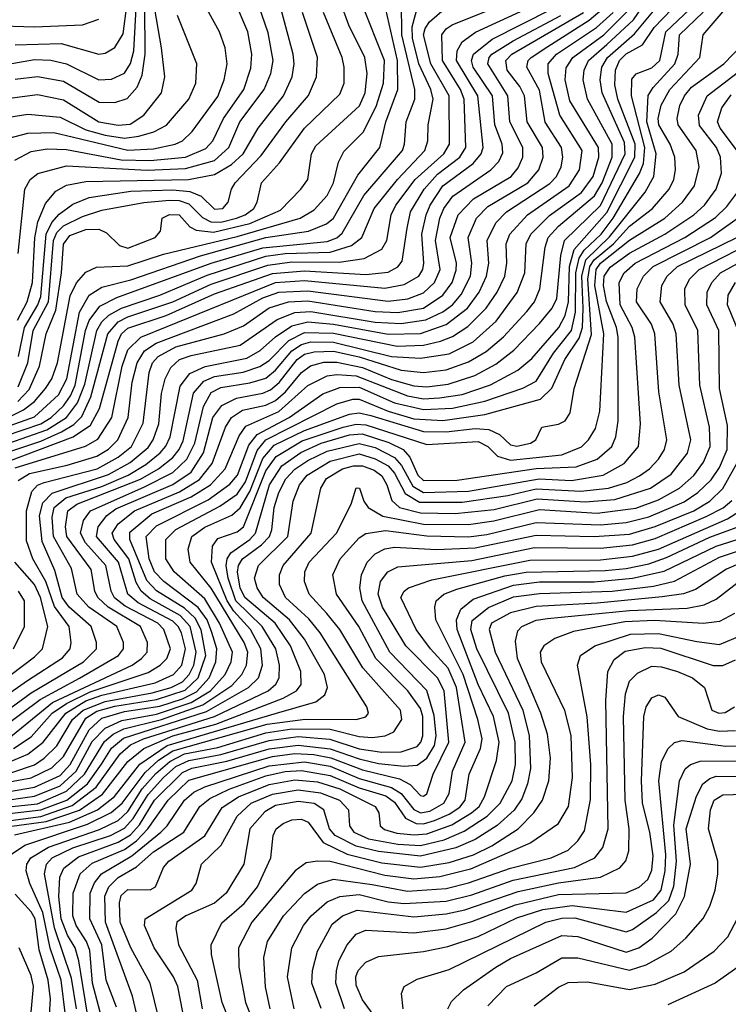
# Model space of a CAD drawing. Extents: x 997026 to 1115308, y 536381 to 619039.
# Tile 136 of 256: x 1013309 to 1015512, y 574340 to 577402. Entities that reach past the tile are written whole.
import ezdxf

# ---------------------------------------------------------------- set-up
doc = ezdxf.new("R2010")
doc.units = 0

msp = doc.modelspace()

# ---------------------------------------------------------------- linework, layer by layer
at = {"layer": '0CON20XD'}
for points in [[(1013750.6, 577315), (1013729.7, 577435), (1013763.8, 577546.2), (1013756, 577715), (1013777.5, 577837.5), (1013766.8, 577905), (1013696.7, 578106.7), (1013625, 578226.7), (1013571.7, 578355), (1013564.2, 578405), (1013570.8, 578555), (1013560.7, 578585), (1013525.7, 578645), (1013514.8, 578715), (1013502.6, 578735), (1013467.7, 578757.7), (1013428.4, 578768.4), (1013365, 578774.9), (1013282.6, 578782.6), (1013255.8, 578795.8), (1013236.3, 578815), (1013215.4, 578855.4), (1013178.9, 578995), (1013155, 579031.2)], [(1013185, 576121.1), (1013321.3, 576188.7), (1013355.2, 576214.8), (1013390, 576255), (1013409.7, 576285), (1013426.6, 576335), (1013466.7, 576543.3), (1013486, 576584), (1013515, 576617.2), (1013547.6, 576632.4), (1013645, 576636.6), (1013756.7, 576673.3), (1013985, 576727.5), (1014181.2, 576785), (1014225, 576810.8), (1014265, 576855.9), (1014285.2, 576895), (1014300.5, 576959.5), (1014317.2, 576992.8), (1014377.1, 577052.9), (1014417.3, 577132.7), (1014440, 577205), (1014443.9, 577275), (1014304.5, 577625)], [(1013303.9, 576215), (1013338.5, 576251.5), (1013370.4, 576325), (1013391.8, 576425), (1013421.3, 576498.7), (1013439.2, 576615), (1013445, 576704.4), (1013465, 576730.7), (1013515, 576750.1), (1013555, 576750.6), (1013579.4, 576739.4), (1013619.5, 576699.5), (1013645, 576691.5), (1013730, 576725), (1013746.9, 576745), (1013751.9, 576785), (1013775, 576796.7), (1013805.3, 576795), (1013837.9, 576757.9), (1013857.5, 576747.5), (1013911.6, 576741.6), (1014025, 576768.3), (1014119.9, 576810.1), (1014183.9, 576875), (1014204.7, 576905), (1014217, 576985), (1014229.7, 577010.3), (1014365.8, 577134.2), (1014383.8, 577175), (1014389.9, 577235), (1014382.2, 577285), (1014332.9, 577385), (1014245.7, 577625)], [(1013302.8, 576467.2), (1013332.8, 576525), (1013348.9, 576585), (1013356.2, 576723.8), (1013366, 576774), (1013389.3, 576830.7), (1013421.6, 576868.4), (1013455, 576887.2), (1013515, 576899.4), (1013834.6, 576905.4), (1013915, 576921), (1013968.2, 576951.8), (1014003.9, 576985), (1014050.4, 577065), (1014129.1, 577165), (1014156.2, 577225), (1014162.4, 577265), (1014159.8, 577295), (1014094.8, 577535.2)], [(1013275, 575092.5), (1013335, 575117.3), (1013382.6, 575155), (1013453.1, 575245), (1013515, 575283.4), (1013565, 575300.9), (1013730, 575340), (1013787, 575365), (1013813.5, 575395), (1013825.1, 575445), (1013812, 575495), (1013802.4, 575515), (1013785, 575531.5), (1013677.9, 575587.9), (1013645.9, 575615), (1013616.6, 575715), (1013548, 575795), (1013552.8, 575825), (1013579.8, 575860.2), (1013608.7, 575881.3), (1013785, 575956.3), (1013842.1, 575995), (1013880.9, 576055), (1013909.9, 576165), (1013937.4, 576202.6), (1013983.2, 576225), (1014065, 576240.6), (1014089.3, 576250.7), (1014116.5, 576273.5), (1014172.3, 576345), (1014195, 576361.8), (1014225, 576369.5), (1014285, 576371.2), (1014365, 576353.6), (1014495, 576312.5), (1014565, 576304.4), (1014635, 576313.2), (1014705, 576337.8), (1014760, 576370), (1014813.7, 576416.3), (1014886.3, 576495), (1014909.8, 576525), (1014926.9, 576565), (1014942.9, 576695), (1014952.9, 576725), (1014985, 576760.3), (1015096, 576854), (1015120.7, 576895), (1015151.1, 576975), (1015151, 577015), (1015074.9, 577155), (1015061.6, 577215), (1015064.8, 577245), (1015078.2, 577275), (1015135.3, 577325), (1015217.8, 577402.1), (1015267, 577475)], [(1013175, 575013.4), (1013345, 575044), (1013409.5, 575075), (1013445, 575110.5), (1013515, 575229.4), (1013548.9, 575251.1), (1013605, 575266.7), (1013735, 575287.6), (1013823.4, 575316.6), (1013864.4, 575355), (1013888.1, 575425), (1013874, 575504), (1013855, 575541.2), (1013821.9, 575571.9), (1013735, 575625.8), (1013705, 575658), (1013651.4, 575785), (1013651.9, 575808.1), (1013720.4, 575865), (1013842.2, 575917.8), (1013902.9, 575955), (1013948, 576005), (1013992, 576108), (1014012, 576138), (1014115, 576183.3), (1014205, 576264.6), (1014264.8, 576294.8), (1014295, 576299), (1014355.5, 576294.5), (1014515, 576232.4), (1014565, 576223.1), (1014615, 576225.6), (1014685, 576236.9), (1014773, 576267), (1014857.8, 576312.2), (1014902.1, 576347.9), (1014985.1, 576445), (1015005, 576482.1), (1015015.3, 576525), (1015018.6, 576635), (1015032.8, 576687.2), (1015135, 576802.4), (1015221.6, 576975), (1015223.2, 577015), (1015169.5, 577155), (1015159.4, 577199.4), (1015161.3, 577245), (1015174, 577275), (1015195, 577295.7), (1015245.5, 577324.5), (1015281.8, 577378.2), (1015364.4, 577465.6)], [(1013265, 576108), (1013375, 576144.8), (1013406.9, 576165), (1013445, 576200.7), (1013467.6, 576232.4), (1013481.4, 576265), (1013513.8, 576435), (1013525, 576466.9), (1013558.4, 576511.6), (1013611.7, 576538.3), (1013904.6, 576645.4), (1014065, 576692.4), (1014265, 576712.5), (1014295, 576723.9), (1014311.6, 576738.4), (1014379.3, 576855), (1014499.2, 576995), (1014505.9, 577015), (1014510.7, 577085), (1014538.1, 577155), (1014537.7, 577185), (1014497.5, 577355), (1014496.6, 577456.6)], [(1013272.3, 576027.7), (1013475.6, 576104.4), (1013529.2, 576140.8), (1013556.9, 576193.1), (1013615, 576402.6), (1013626.2, 576425), (1013645, 576442.3), (1013765, 576482.1), (1013915, 576549.8), (1014095, 576613), (1014195, 576621), (1014385, 576609.5), (1014455, 576617.3), (1014485, 576633.1), (1014498.5, 576651.5), (1014513.7, 576753.7), (1014524.6, 576805), (1014567.1, 576875), (1014608.4, 576921.6), (1014677.6, 576975), (1014696.7, 577005), (1014691.6, 577155), (1014680.3, 577185), (1014624.1, 577275), (1014621.7, 577355), (1014635, 577373.7), (1014653.8, 577386.2), (1014801.3, 577445)], [(1013275, 577033.5), (1013335, 577049.3), (1013415, 577051.5), (1013476.6, 577036.6), (1013645, 576996), (1013725, 577000.2), (1013792.7, 577015), (1013815, 577025.7), (1013845.6, 577054.4), (1013925, 577162.9), (1013945.2, 577215), (1013954.4, 577265), (1013948, 577315), (1013930.7, 577365), (1013881.1, 577455)], [(1013275, 576057.6), (1013375, 576090.8), (1013439.2, 576120.8), (1013477.1, 576142.9), (1013502.1, 576167.9), (1013530.6, 576229.4), (1013583.5, 576425), (1013615, 576462.9), (1013645, 576478.5), (1013785.1, 576524.9), (1013905, 576579.8), (1014080.9, 576639.1), (1014155, 576648.8), (1014302.3, 576647.7), (1014380.8, 576659.2), (1014435, 576688.9), (1014451, 576715), (1014464, 576795), (1014479.1, 576825), (1014538.9, 576905), (1014628.1, 576985), (1014646, 577015), (1014644.2, 577165), (1014587.3, 577265), (1014564.9, 577355), (1014569.5, 577375), (1014583.9, 577396.1), (1014651.5, 577455)], [(1013275, 576085.2), (1013393.6, 576126.4), (1013454.9, 576165), (1013489.4, 576210.6), (1013511.4, 576268.6), (1013549, 576435), (1013565, 576462.6), (1013586.8, 576483.2), (1013625.4, 576504.6), (1013745, 576545.3), (1013892.1, 576607.9), (1014075, 576666.4), (1014135.1, 576675.1), (1014275, 576679.3), (1014340.6, 576699.4), (1014373.1, 576725), (1014411.9, 576815), (1014484.3, 576905.7), (1014568.6, 576995), (1014578.1, 577025), (1014579.5, 577075), (1014594.6, 577155), (1014587.8, 577185), (1014549.8, 577265), (1014530.2, 577345), (1014530, 577380), (1014547.2, 577445)], [(1013285, 577265.9), (1013355, 577278), (1013406.1, 577276.1), (1013455.1, 577265.1), (1013555, 577215.2), (1013595, 577217.8), (1013635, 577235.7), (1013654.2, 577265.8), (1013663.9, 577305), (1013672.7, 577457.3)], [(1013285, 575061), (1013355, 575084.3), (1013385.8, 575105), (1013425, 575144), (1013473.4, 575225), (1013506.4, 575255), (1013575, 575281.9), (1013721.5, 575308.5), (1013780.2, 575325), (1013815, 575342.4), (1013836.7, 575365), (1013850.3, 575395), (1013858.3, 575435), (1013839.5, 575515), (1013808.6, 575548.6), (1013715, 575600.4), (1013686.5, 575625), (1013671.6, 575651.6), (1013648.4, 575725), (1013602.5, 575785), (1013596.7, 575805), (1013615.7, 575834.3), (1013666.2, 575875), (1013806.2, 575933.8), (1013868.1, 575971.9), (1013907.8, 576022.2), (1013949.3, 576135), (1013967.7, 576165), (1014002.4, 576187.6), (1014075, 576202.9), (1014105, 576218), (1014135.5, 576244.5), (1014185, 576304.6), (1014213.9, 576326.1), (1014255, 576337.1), (1014295, 576337.2), (1014375, 576320.8), (1014465, 576283.1), (1014535, 576263.9), (1014575, 576260.5), (1014641.4, 576268.6), (1014724.9, 576295.1), (1014789.2, 576330.8), (1014845.9, 576374.1), (1014925, 576457.6), (1014964.8, 576505), (1014979.3, 576535), (1014991.4, 576668.6), (1015003.2, 576715), (1015115, 576824.6), (1015192.2, 576985), (1015190, 577020), (1015120, 577175), (1015114.4, 577215), (1015119.8, 577255), (1015136.9, 577285), (1015221.2, 577358.8), (1015293.4, 577445)], [(1013294.6, 576965.4), (1013345, 576992.8), (1013395, 577000.9), (1013455, 576998.8), (1013625, 576966.6), (1013715, 576964.3), (1013825.1, 576974.9), (1013888.2, 577001.8), (1013909.3, 577025), (1013942.6, 577095), (1014006.5, 577185), (1014028.3, 577251.7), (1014030.6, 577295), (1014018.6, 577365), (1013975.7, 577465)], [(1013295, 577217.4), (1013365, 577225.1), (1013445, 577210.6), (1013556, 577146), (1013605.2, 577144.8), (1013643.1, 577156.9), (1013675, 577192.9), (1013690.1, 577229.9), (1013699.5, 577295), (1013698, 577445)], [(1013295, 577324), (1013438, 577328), (1013555, 577295.3), (1013575, 577298.6), (1013605, 577315.9), (1013631.4, 577358.6), (1013642.5, 577445)], [(1013304.3, 576675), (1013325.2, 576874.8), (1013341.6, 576905), (1013365.7, 576924.3), (1013455, 576947.4), (1013706.1, 576933.9), (1013825, 576939.2), (1013915, 576964.7), (1013959.6, 577005), (1013994.2, 577085), (1014069.8, 577185), (1014090.5, 577235), (1014097.8, 577275), (1014081.4, 577361.4), (1014052.6, 577445)], [(1014685, 577333.2), (1014726.9, 577363.1), (1014905.2, 577445)], [(1013191.7, 575248.3), (1013333.4, 575346.6), (1013442.5, 575417.5), (1013466, 575445), (1013469.6, 575465), (1013462.8, 575515), (1013417.3, 575577.3), (1013390.6, 575655), (1013350, 575725), (1013330.8, 575780.8), (1013330.9, 575875), (1013347.3, 575935), (1013365, 575954.5), (1013385, 575963.2), (1013550.2, 576005), (1013615, 576041.9), (1013657.1, 576075), (1013693, 576147), (1013711.5, 576305), (1013722.6, 576335), (1013739.6, 576355), (1013795, 576384.7), (1013944.6, 576425), (1014005, 576449.7), (1014085, 576505.6), (1014145, 576525.1), (1014205, 576527.5), (1014415, 576494.8), (1014485, 576491.4), (1014565, 576504.7), (1014625, 576545.2), (1014653.6, 576585), (1014666.7, 576623.3), (1014667.1, 576645), (1014647.8, 576725), (1014672.7, 576795), (1014720.6, 576845), (1014837.6, 576915), (1014858.7, 576941.3), (1014873.5, 576975), (1014873.3, 577005), (1014833.6, 577085), (1014826.6, 577165), (1014764.9, 577265), (1014768.9, 577285), (1014777.6, 577295), (1014843.4, 577336.6), (1014991.8, 577415)], [(1013192.6, 574987.4), (1013355, 575015.5), (1013435, 575051.8), (1013465.7, 575085), (1013525, 575193.1), (1013565, 575229.3), (1013635, 575250.4), (1013745, 575267.2), (1013815, 575289.3), (1013858.5, 575311.5), (1013898.6, 575355), (1013919, 575405), (1013922.4, 575445), (1013906.6, 575496.6), (1013891.8, 575535), (1013864.1, 575574.1), (1013757.3, 575655), (1013728.5, 575685), (1013711.6, 575725), (1013702.7, 575795), (1013735, 575827.8), (1013895, 575909.2), (1013963, 575957), (1013986.6, 575985), (1014021.6, 576078.4), (1014047.6, 576112.4), (1014146.9, 576165), (1014251.3, 576238.7), (1014305, 576257.9), (1014365, 576259.7), (1014475, 576210.8), (1014565, 576189.6), (1014655, 576193.6), (1014755.8, 576215.8), (1014873.8, 576256.2), (1014915, 576277.9), (1014968.7, 576365), (1015024.5, 576435), (1015037.2, 576492.8), (1015038.8, 576615), (1015049.1, 576660.9), (1015064.3, 576685.7), (1015117.1, 576735), (1015154.5, 576785), (1015236.4, 576923.6), (1015248.6, 576955), (1015252.8, 577005), (1015211.1, 577165), (1015212.5, 577217.5), (1015226, 577234), (1015275, 577252.5), (1015299.7, 577275), (1015318.5, 577365), (1015392.4, 577435)], [(1013235, 575229.1), (1013345, 575308.1), (1013507.9, 575405), (1013548.1, 575445), (1013548.1, 575465), (1013531.2, 575515), (1013463.2, 575575), (1013441.3, 575605), (1013418.8, 575688.8), (1013379.1, 575779.1), (1013371.3, 575858.7), (1013381, 575899), (1013410.6, 575929.4), (1013585, 575987.2), (1013652.4, 576025), (1013708.7, 576071.3), (1013724.6, 576095), (1013741.9, 576145), (1013750.7, 576239.3), (1013761.4, 576285), (1013779.3, 576320.7), (1013806.4, 576345), (1013842.2, 576357.8), (1013995, 576389.6), (1014110.3, 576469.7), (1014165, 576491.7), (1014215, 576494.3), (1014415, 576461.6), (1014495, 576456.8), (1014571.8, 576468.2), (1014625, 576493.1), (1014655, 576514.9), (1014682.1, 576547.9), (1014710.5, 576605), (1014715.6, 576645), (1014704, 576725), (1014729.8, 576785), (1014765, 576821.5), (1014888.8, 576895), (1014923.2, 576935), (1014937.3, 576975), (1014934.5, 577005), (1014886.8, 577085), (1014879, 577165), (1014864, 577195), (1014825.4, 577245), (1014821, 577275), (1014839.3, 577295), (1015061.8, 577425)], [(1013239.4, 574970.6), (1013355, 574986.6), (1013435, 575019.2), (1013485, 575064.3), (1013535, 575157.4), (1013575, 575198.6), (1013627.1, 575222.9), (1013735, 575242), (1013842, 575278), (1013902.4, 575315), (1013948.2, 575365), (1013967.2, 575405), (1013971.4, 575435), (1013930.9, 575525), (1013885, 575601), (1013790, 575685), (1013763.4, 575725), (1013764.1, 575785), (1013795, 575816), (1013931.4, 575888.6), (1013985, 575926.6), (1014011.1, 575965), (1014047.5, 576062.5), (1014074.7, 576095.3), (1014295, 576207.6), (1014345, 576222), (1014365, 576221.7), (1014454.6, 576184.6), (1014535, 576161.2), (1014625, 576155.1), (1014756, 576174), (1014928.6, 576221.4), (1014963.7, 576256.3), (1015004.1, 576345), (1015048.8, 576411.2), (1015059.2, 576445), (1015061, 576505), (1015057.2, 576605), (1015069.6, 576655), (1015143.4, 576726.6), (1015254, 576866), (1015281.1, 576915), (1015288, 576985), (1015259, 577085), (1015263.1, 577166.9), (1015278.5, 577191.5), (1015346.3, 577265), (1015356.2, 577295), (1015360.7, 577355), (1015434.2, 577425.8)], [(1013255, 575199.4), (1013372.7, 575287.3), (1013495, 575353.7), (1013617, 575425), (1013631.9, 575445), (1013632, 575465), (1013611.7, 575515), (1013524.2, 575575), (1013487.9, 575615), (1013470, 575695), (1013414.5, 575795), (1013409.8, 575855), (1013416.2, 575885), (1013452.9, 575915), (1013565, 575950), (1013646.1, 575985), (1013701.4, 576018.6), (1013745.9, 576055), (1013764, 576076), (1013777, 576105), (1013807.8, 576262.2), (1013837.8, 576302.2), (1013886.2, 576323.8), (1014015, 576349.1), (1014056.8, 576373.2), (1014105, 576415.4), (1014155, 576450.2), (1014205, 576462.5), (1014285, 576455.7), (1014455, 576423.6), (1014555, 576426), (1014635.7, 576454.3), (1014701.8, 576505), (1014737.6, 576555), (1014761.1, 576605), (1014768.1, 576645), (1014762.4, 576715), (1014789.7, 576770.3), (1014822.8, 576805), (1014957.4, 576892.6), (1014978.3, 576915), (1014992.6, 576945), (1014998.2, 576975), (1014994, 577005), (1014943.3, 577083.3), (1014925, 577182.7), (1014886.2, 577255), (1014890.2, 577275), (1014899.5, 577285), (1014951.4, 577318.6), (1015079.7, 577400.3), (1015120.4, 577435)], [(1013265, 576134.8), (1013355, 576166.7), (1013430.1, 576235), (1013455.7, 576285), (1013495, 576492.7), (1013525, 576545.5), (1013565, 576570.8), (1013655, 576593.6), (1013871.9, 576668.1), (1014075, 576724.3), (1014207.3, 576745), (1014263.2, 576766.8), (1014285, 576784.8), (1014361.1, 576918.9), (1014429.1, 577005), (1014447.4, 577085), (1014485.1, 577184.9), (1014484.2, 577275), (1014448.1, 577435)], [(1013275, 574953.5), (1013365, 574963.3), (1013455, 575002.3), (1013510.7, 575055), (1013572.5, 575157.5), (1013599.9, 575180.1), (1013633.1, 575196.9), (1013750.3, 575225), (1013878.7, 575271.3), (1013969.2, 575330.8), (1013999.5, 575365), (1014014.4, 575395), (1014018.4, 575435), (1014006.7, 575465), (1013905, 575633.9), (1013838.8, 575715), (1013833.4, 575755), (1013844.4, 575795), (1013885, 575823.8), (1013968.8, 575861.2), (1013995, 575883.9), (1014025, 575935.2), (1014065, 576037.6), (1014100.8, 576079.2), (1014195, 576124.9), (1014335, 576175.1), (1014365, 576179.7), (1014400.7, 576170.7), (1014565, 576121.1), (1014635, 576120.4), (1014725, 576130.3), (1014767.5, 576127.5), (1014801.6, 576111.6), (1014835, 576079.6), (1014855, 576075.2), (1014897.1, 576085), (1014914.4, 576095), (1014932.5, 576135), (1014985, 576144.5), (1015005, 576154.5), (1015020.4, 576179.6), (1015033.2, 576255), (1015087.2, 576422.8), (1015075.5, 576595), (1015082.2, 576635), (1015095, 576655.5), (1015155.8, 576705), (1015205, 576760.2), (1015277.3, 576815), (1015328.9, 576875), (1015343.4, 576905), (1015348.8, 576935), (1015346.6, 576975), (1015332, 577015), (1015296.9, 577075), (1015294.9, 577095.1), (1015303.7, 577136.3), (1015330.7, 577185), (1015423.7, 577285), (1015434.7, 577355), (1015502.6, 577435)], [(1013275, 575167.9), (1013411.3, 575278.7), (1013658.9, 575395), (1013688.5, 575415), (1013705.6, 575435), (1013706.6, 575465), (1013685.2, 575515), (1013584.7, 575574.7), (1013552.4, 575605), (1013543.2, 575625), (1013532, 575692), (1013455.6, 575795), (1013451.8, 575825), (1013459.1, 575875), (1013486.5, 575895), (1013685, 575973), (1013740.9, 576005), (1013785, 576040.7), (1013805.3, 576065), (1013817.7, 576092.3), (1013849.4, 576240.6), (1013881.6, 576278.4), (1013915, 576292.8), (1014004.4, 576305.6), (1014056.4, 576323.6), (1014085, 576342.4), (1014145.8, 576404.2), (1014195, 576428.9), (1014285, 576427.2), (1014483, 576387), (1014565, 576390.1), (1014618.1, 576401.9), (1014655, 576416.6), (1014702.4, 576447.6), (1014760, 576505), (1014794, 576555), (1014817.2, 576605), (1014824.3, 576645), (1014822, 576705), (1014832.9, 576735), (1014888.3, 576795), (1015017.3, 576885), (1015049.4, 576935), (1015057.8, 576995), (1014989, 577105), (1014952.2, 577235), (1014952.3, 577265), (1014978.6, 577295), (1015102.2, 577377.8), (1015154.9, 577425)], [(1013275, 577099.5), (1013335, 577108.9), (1013435, 577099.1), (1013515, 577060), (1013575, 577043.4), (1013635, 577033.9), (1013680.2, 577039.8), (1013726.5, 577053.5), (1013765.3, 577074.7), (1013834.8, 577155), (1013857, 577205), (1013860.5, 577265), (1013800.4, 577415)], [(1013289.6, 575135), (1013345, 575171.1), (1013410.7, 575245), (1013454.4, 575275.6), (1013528.5, 575311.5), (1013708.5, 575371.5), (1013745.8, 575394.2), (1013766.7, 575415), (1013777.7, 575445), (1013757.7, 575505), (1013739, 575525), (1013637.6, 575577.6), (1013604.4, 575604.4), (1013593.5, 575625), (1013577.2, 575705), (1013513.7, 575775), (1013498.1, 575805), (1013507.6, 575845), (1013529, 575875), (1013695, 575948.1), (1013785, 575993.3), (1013828.8, 576035), (1013854.3, 576085), (1013880.4, 576199.6), (1013905, 576242.6), (1013935, 576257.7), (1014025, 576272.6), (1014075, 576287.6), (1014105, 576311.8), (1014155, 576372.2), (1014185, 576392.2), (1014215, 576399.8), (1014285, 576399.3), (1014465, 576354.7), (1014555, 576349.3), (1014645, 576363), (1014719.3, 576400.7), (1014790.3, 576465), (1014856.2, 576553.8), (1014880, 576615), (1014883.9, 576705), (1014898.2, 576735), (1014956.9, 576793.1), (1015055.7, 576865), (1015092.2, 576915), (1015109.9, 576975), (1015109.3, 577005), (1015020.2, 577150.2), (1015005.1, 577214.8), (1015007.9, 577252.1), (1015029, 577285), (1015125, 577355.7), (1015205.3, 577434.7)], [(1013305, 575969.1), (1013339.4, 575990.6), (1013456.8, 576016.8), (1013549.6, 576045), (1013585, 576066.2), (1013614.2, 576095), (1013646.7, 576165), (1013659.4, 576275), (1013674.2, 576335), (1013697.6, 576372.4), (1013733.7, 576396.3), (1013975, 576486.9), (1014065, 576537.6), (1014115, 576554.4), (1014205, 576558.9), (1014455, 576526.9), (1014516.1, 576533.8), (1014565, 576552.6), (1014598.7, 576585), (1014616.7, 576625), (1014602.3, 576715), (1014615.1, 576784.9), (1014627.9, 576815), (1014656.3, 576853.7), (1014773.9, 576935), (1014798.6, 576961.4), (1014811.8, 576988.1), (1014809.9, 577015), (1014787, 577075), (1014779.1, 577165), (1014719.4, 577255), (1014714.1, 577275), (1014719.9, 577295), (1014778.1, 577341.9), (1014962.6, 577435)], [(1013305, 576260.3), (1013334.1, 576335), (1013351.1, 576435), (1013398.8, 576525), (1013414.5, 576715), (1013425, 576740.1), (1013445, 576761.1), (1013505, 576790.2), (1013565, 576809.7), (1013695, 576833.2), (1013775, 576841), (1013805, 576839.7), (1013835, 576829.5), (1013877.4, 576787.4), (1013903.8, 576773.8), (1013935, 576772.8), (1013983.1, 576785), (1014010, 576795), (1014037.6, 576815), (1014048, 576835), (1014061.5, 576895), (1014116.7, 576956.7), (1014194.8, 577065), (1014305, 577171.1), (1014318.3, 577205), (1014318.3, 577255), (1014312, 577285), (1014254.2, 577424.2)], [(1013305.5, 576354.5), (1013324.5, 576445), (1013365.9, 576515), (1013375, 576541.2), (1013391.1, 576735), (1013408.7, 576771.3), (1013432.2, 576797.8), (1013475, 576828), (1013525, 576849.6), (1013655, 576869.4), (1013785, 576872.7), (1013838.3, 576868.3), (1013873.6, 576853.6), (1013915, 576812.8), (1013940.8, 576815), (1013957.9, 576835), (1013967.8, 576875), (1013979.3, 576895), (1014060.4, 576979.6), (1014137.2, 577085), (1014207, 577167), (1014232.6, 577225), (1014235.6, 577285), (1014189, 577425)], [(1012015, 576623.8), (1012325, 576647.6), (1012371.2, 576658.8), (1012410.9, 576679.1), (1012442.5, 576705), (1012458.5, 576731.5), (1012484.1, 576835.9), (1012515, 576897.2), (1012559.2, 576930.8), (1012691, 576999), (1012805, 577028.1), (1012855, 577054.3), (1012905, 577109.2), (1012976.5, 577233.5), (1013036, 577324), (1013091.2, 577388.8), (1013355, 577380.5), (1013505, 577386), (1013555, 577403.6)], [(1013277.1, 574932.9), (1013375, 574944), (1013456.3, 574975), (1013519.6, 575025), (1013563.6, 575086.4), (1013595, 575135.9), (1013632.1, 575167.9), (1013889.8, 575250.2), (1014021, 575325), (1014052, 575355), (1014064.4, 575395), (1014058.9, 575445), (1014026.8, 575505), (1013975, 575562.9), (1013954.4, 575595), (1013905.4, 575715), (1013908.4, 575765), (1013925, 575788.7), (1013985, 575809.1), (1014005.2, 575824.8), (1014075, 575999.1), (1014106.6, 576043.4), (1014188, 576092), (1014314.8, 576135.2), (1014355, 576144.2), (1014385, 576142), (1014575, 576081.4), (1014735, 576090.3), (1014764.4, 576075), (1014795.2, 576045), (1014835, 576032.2), (1014995, 576048.9), (1015056.2, 576073.8), (1015078.1, 576095), (1015099.1, 576130.9), (1015113.4, 576185), (1015125.1, 576425), (1015097.8, 576575), (1015102.1, 576625), (1015115, 576645.1), (1015205, 576716.4), (1015315.2, 576785), (1015370.6, 576835), (1015407.8, 576885), (1015421.6, 576945), (1015413, 576995), (1015356.8, 577075), (1015353.5, 577095), (1015362, 577135), (1015375.8, 577165), (1015398, 577192), (1015499, 577265), (1015585.2, 577355)], [(1013295, 576008.6), (1013514.4, 576075.6), (1013552.4, 576097.6), (1013595.6, 576165), (1013627.4, 576325), (1013645.6, 576375), (1013685.7, 576414.3), (1013768, 576448), (1014105, 576584.6), (1014195, 576591.1), (1014445, 576567.4), (1014505, 576578.8), (1014549.8, 576605), (1014562.3, 576625), (1014566.2, 576645), (1014559.8, 576735), (1014572.6, 576795), (1014585.3, 576825), (1014625, 576885.4), (1014719.7, 576955), (1014744.2, 576985), (1014750.4, 577005), (1014733.3, 577165), (1014667.4, 577275), (1014669.7, 577305), (1014685, 577333.2)], [(1013245, 577153.6), (1013365, 577169.9), (1013445, 577152.6), (1013555, 577084.7), (1013615, 577074.1), (1013652.3, 577077.7), (1013695.7, 577105), (1013750.5, 577175), (1013760.5, 577225), (1013750.6, 577315)], [(1013265, 574909.4), (1013375, 574924), (1013472.5, 574957.5), (1013546.9, 575015), (1013621.8, 575118.2), (1013653.3, 575146.7), (1013694.4, 575165.6), (1013915, 575235), (1014081.6, 575315), (1014105.6, 575335), (1014116.2, 575355), (1014117.4, 575395), (1014105.4, 575445), (1014063.5, 575515), (1013981.7, 575595), (1013957, 575665), (1013950.9, 575705), (1013954.4, 575725.6), (1013966.1, 575743.9), (1014024.9, 575785), (1014042, 575805), (1014086.1, 575955), (1014123.9, 576015), (1014183.9, 576056.1), (1014246.8, 576085), (1014335, 576110.9), (1014374, 576114), (1014457.5, 576087.5), (1014501.4, 576065), (1014522, 576042), (1014547.6, 575985), (1014565, 575968.6), (1014669.6, 575970.4), (1014915, 576006.7), (1015039, 576011), (1015104.5, 576035.5), (1015150, 576075), (1015163, 576105), (1015170.4, 576155), (1015170.2, 576415), (1015164.9, 576445), (1015134, 576526), (1015124.9, 576575), (1015126.2, 576605), (1015145, 576632.6), (1015205, 576675.7), (1015315.6, 576735), (1015405.6, 576795), (1015438.1, 576825), (1015475.1, 576874.9), (1015491.8, 576925), (1015488.3, 576975), (1015476.1, 577005), (1015423, 577073), (1015420, 577105), (1015446.7, 577165), (1015575, 577263.7)], [(1015547.3, 576985), (1015486.8, 577065), (1015479, 577085), (1015492.1, 577127.9), (1015521.4, 577168.6)], [(1013285, 574893.5), (1013392.1, 574907.9), (1013495, 574943.1), (1013566.4, 574993.6), (1013645, 575095.1), (1013694.8, 575135.2), (1013785, 575174.7), (1013918.7, 575211.3), (1014128, 575292), (1014170, 575315), (1014184.6, 575334.6), (1014183.5, 575375), (1014151.2, 575455), (1014103.3, 575525), (1014008.9, 575605), (1013994.6, 575635), (1013986.5, 575683.5), (1013989.7, 575705), (1014002.1, 575725), (1014061.6, 575768.4), (1014085.9, 575795), (1014093.4, 575815), (1014100.5, 575885), (1014115, 575931.2), (1014136.3, 575973.7), (1014165, 576003.9), (1014205, 576030.9), (1014265, 576059.9), (1014365, 576084.4), (1014415, 576071.4), (1014475, 576040), (1014496, 576016), (1014531.8, 575951.8), (1014565, 575931.3), (1014705, 575935.9), (1014924.6, 575974.6), (1015025, 575969.2), (1015123.8, 575985), (1015188.6, 576021.4), (1015233.4, 576075), (1015239.4, 576145), (1015222.3, 576415), (1015214, 576445), (1015176.6, 576515), (1015173.2, 576585), (1015188.7, 576615), (1015222.7, 576645), (1015377.5, 576725), (1015472.6, 576787.4), (1015508.4, 576821.6), (1015545, 576871.2)], [(1013292.9, 574867.1), (1013463.7, 574906.3), (1013551.5, 574945), (1013603.9, 574986.1), (1013683, 575087), (1013768.3, 575145), (1014107.7, 575245), (1014229.8, 575280.2), (1014257.9, 575302.1), (1014266.5, 575325), (1014257, 575365), (1014194.9, 575475), (1014148, 575535), (1014065.8, 575605), (1014047.5, 575635), (1014039.8, 575665), (1014052.1, 575705), (1014143.3, 575795), (1014159.2, 575905), (1014178.9, 575955), (1014202.9, 575985), (1014275, 576029.4), (1014365, 576051.7), (1014415, 576036.8), (1014454.8, 576014.8), (1014475, 575991.5), (1014508.3, 575928.3), (1014551.9, 575901.9), (1014685, 575901.5), (1014827.3, 575922.7), (1014915, 575942.7), (1015053.8, 575936.2), (1015139.6, 575945), (1015196.9, 575963.1), (1015236.8, 575983.2), (1015267.6, 576005), (1015295.2, 576035), (1015314.4, 576065), (1015321.6, 576095), (1015296.5, 576245), (1015284.5, 576425), (1015273.2, 576455), (1015227.1, 576525), (1015228.9, 576565), (1015249.3, 576605), (1015279.3, 576635), (1015457.6, 576725), (1015568.8, 576805)], [(1013283.5, 574806.5), (1013325.1, 574834.9), (1013520.4, 574899.6), (1013594.1, 574935.9), (1013628.1, 574965), (1013699, 575061), (1013741.1, 575098.9), (1013785, 575127.7), (1014079, 575211), (1014196.7, 575226.7), (1014355, 575225.2), (1014385, 575234.3), (1014393.3, 575245), (1014388.1, 575265), (1014243.5, 575495), (1014208.5, 575538.5), (1014135.6, 575605), (1014117.5, 575645), (1014117.1, 575675), (1014128.1, 575705), (1014216, 575805), (1014245.6, 575945), (1014263.3, 575975), (1014313.4, 576005), (1014346.9, 576015), (1014375, 576014.7), (1014410.9, 576000.9), (1014435, 575983), (1014451.3, 575955), (1014466.2, 575906.2), (1014490.5, 575885), (1014555, 575868.1), (1014663.6, 575866.4), (1014785, 575879.1), (1014918.6, 575911.4), (1015067.1, 575902.9), (1015159.9, 575910.1), (1015270.8, 575945), (1015335, 575988.7), (1015385.8, 576054.2), (1015396.2, 576095), (1015359.5, 576265), (1015350.8, 576425), (1015340.8, 576455), (1015300.7, 576525), (1015306, 576575), (1015322.9, 576605), (1015354.8, 576635), (1015538.7, 576725)], [(1013451.5, 574305), (1013438.7, 574415), (1013403.9, 574513.9), (1013381.1, 574625), (1013341.2, 574715), (1013329.8, 574755), (1013331.8, 574775), (1013343.4, 574795), (1013398.8, 574828.8), (1013557.1, 574882.9), (1013615, 574911.8), (1013645, 574939.8), (1013690.2, 575009.8), (1013732.9, 575057.1), (1013775.9, 575095), (1013821.7, 575118.3), (1013925, 575138.8), (1014075, 575184), (1014155, 575196.6), (1014275, 575195.1), (1014365, 575172.8), (1014405, 575169.4), (1014445.5, 575174.5), (1014472.5, 575187.5), (1014497.7, 575225), (1014493.3, 575255), (1014376.4, 575386.4), (1014304.5, 575505), (1014264.7, 575554.7), (1014209, 575615), (1014195.2, 575655), (1014196, 575685), (1014209.8, 575715), (1014294, 575805), (1014340.4, 575895), (1014355, 575945.7), (1014365.6, 575945), (1014379.2, 575905), (1014392.7, 575885), (1014437.9, 575857.9), (1014565, 575833.2), (1014705, 575831.7), (1014783.3, 575843.3), (1014925, 575878.5), (1015105, 575867.4), (1015225, 575883.3), (1015295, 575908.4), (1015360.4, 575945), (1015405.4, 575984.6), (1015435, 576025.9), (1015456.3, 576075), (1015454.2, 576135), (1015423.9, 576265), (1015417.8, 576435), (1015377.9, 576515), (1015377.7, 576565), (1015391.6, 576595), (1015421.5, 576625), (1015616, 576725)], [(1013485.9, 574325), (1013470.7, 574420.7), (1013417.2, 574577.2), (1013385.9, 574745), (1013393.1, 574775), (1013410.5, 574795), (1013474.1, 574825.9), (1013591.6, 574865), (1013635, 574887.8), (1013662.2, 574917.8), (1013708.3, 574991.7), (1013756.5, 575045), (1013795, 575079.4), (1013835, 575097.8), (1013935, 575116.8), (1014085, 575160.2), (1014175, 575172.3), (1014274, 575164), (1014365, 575134.6), (1014435, 575123.9), (1014495, 575125.1), (1014545, 575141.7), (1014556.6, 575155), (1014562.7, 575175), (1014562.7, 575235), (1014555, 575260), (1014516.1, 575315), (1014416.3, 575415), (1014363.4, 575515), (1014294.8, 575615), (1014282.9, 575675), (1014305.2, 575725), (1014365, 575790.8), (1014385, 575804.3), (1014446.5, 575813.5), (1014575, 575796.4), (1014705, 575794), (1014761.4, 575801.4), (1014915, 575837.9), (1015115, 575831.3), (1015195, 575838.3), (1015265, 575856), (1015375, 575902.2), (1015418, 575932), (1015459.1, 575970.9), (1015485, 576009.2), (1015508.5, 576065), (1015510.4, 576140.4), (1015485.2, 576255), (1015483.5, 576435), (1015445.5, 576515), (1015447.3, 576555), (1015461.5, 576585), (1015488.4, 576615), (1015671.8, 576715)], [(1015547.2, 576425), (1015510, 576515), (1015512, 576545), (1015534.5, 576585)], [(1013519.3, 574315), (1013493.6, 574475), (1013481.3, 574515), (1013458, 574555), (1013437.9, 574605), (1013431.1, 574675), (1013434.4, 574735), (1013446.5, 574763.5), (1013491.6, 574798.4), (1013615, 574843.5), (1013653.5, 574866.5), (1013681.9, 574898.1), (1013728.7, 574975), (1013815, 575061.1), (1013845, 575073.9), (1013953.6, 575096.4), (1014085, 575133.9), (1014175, 575146.1), (1014275, 575134.6), (1014365, 575102.7), (1014425, 575089.1), (1014505, 575080.8), (1014545, 575083), (1014575, 575105.2), (1014598.6, 575145), (1014603.8, 575175), (1014598.2, 575238.2), (1014575.6, 575315.6), (1014459.7, 575435), (1014374.6, 575595), (1014366.8, 575635), (1014371.6, 575675), (1014389.8, 575715), (1014415, 575740.4), (1014444.1, 575755.9), (1014475, 575761.3), (1014605, 575753.9), (1014725, 575759), (1014915, 575798.6), (1015095, 575794.5), (1015205, 575802.5), (1015285, 575825.6), (1015405.2, 575875), (1015455.5, 575905), (1015496, 575944), (1015549.7, 576040.3)], [(1013559.4, 574315), (1013535.7, 574405), (1013527.4, 574507.4), (1013517, 574535), (1013484.4, 574585), (1013474.7, 574615), (1013475.1, 574685), (1013497.8, 574745), (1013535, 574779.1), (1013635, 574821.4), (1013672.3, 574847.7), (1013708.1, 574885), (1013770.8, 574975), (1013835, 575036.7), (1014095, 575110), (1014165, 575119.6), (1014223.5, 575116.5), (1014276.5, 575106.5), (1014375, 575068.9), (1014490.5, 575040.5), (1014522.9, 575022.9), (1014555, 574989.2), (1014565, 574986.6), (1014575, 574994.7), (1014595.1, 575055), (1014643.8, 575155), (1014628.9, 575315), (1014608.7, 575355), (1014509.5, 575455), (1014437.4, 575575), (1014423.8, 575615), (1014431.3, 575655), (1014454.2, 575685), (1014485, 575700.7), (1014715, 575720.5), (1014909.9, 575760.1), (1015115, 575758.5), (1015215, 575769.3), (1015285, 575788.4), (1015443.4, 575856.6), (1015496.2, 575883.8), (1015523, 575907.1)], [(1013610.4, 574330.4), (1013578.5, 574415), (1013564.3, 574524.3), (1013526.9, 574605), (1013528, 574685), (1013542.3, 574717.7), (1013564.1, 574745.9), (1013658.4, 574801.6), (1013748.4, 574875), (1013768.1, 574895), (1013821.3, 574975), (1013850.5, 574999.5), (1013885, 575016.1), (1014085, 575081.4), (1014195, 575093.6), (1014275, 575079.9), (1014365, 575042.3), (1014465, 575014.4), (1014494.9, 574994.9), (1014535, 574945.1), (1014555, 574935.3), (1014585, 574939.9), (1014628.4, 574965), (1014644.5, 574995), (1014654.9, 575065), (1014694.6, 575155), (1014667, 575325), (1014642, 575385), (1014586.7, 575445), (1014542.3, 575505), (1014494.7, 575605), (1014504.7, 575625), (1014517.9, 575635), (1014590.3, 575660.3), (1014895, 575720.9), (1015115, 575722.5), (1015215, 575733.5), (1015295, 575755.5), (1015510.1, 575849.9), (1015595.7, 575905)], [(1013694.9, 574214.9), (1013659.8, 574365), (1013576.2, 574595), (1013574.2, 574675.8), (1013586.9, 574705), (1013615, 574733.8), (1013672.6, 574767.4), (1013725, 574813.4), (1013819.4, 574875), (1013869.8, 574955), (1013900.1, 574979.8), (1013961, 575009), (1014075, 575050.4), (1014135, 575063.5), (1014185, 575066.9), (1014275, 575051.6), (1014365, 575013.1), (1014447.6, 574987.6), (1014475, 574968.5), (1014509, 574919), (1014542.3, 574902.3), (1014565, 574901.1), (1014599, 574911), (1014645, 574930.6), (1014677.5, 574952.5), (1014694.3, 574975), (1014706.3, 575055), (1014742.2, 575135), (1014746.9, 575165), (1014734.1, 575225), (1014688.4, 575365), (1014602.7, 575535), (1014599.7, 575575), (1014604.7, 575595), (1014627.8, 575615), (1014668.7, 575631.3), (1014817.6, 575672.4), (1014884.1, 575684.1), (1015129.2, 575689.2), (1015195, 575695.1), (1015265, 575709.7), (1015320.6, 575729.4), (1015455, 575793.1), (1015559.3, 575830.7)], [(1013754.8, 574244.8), (1013714.5, 574405), (1013654.9, 574514.9), (1013621.4, 574595), (1013619.4, 574655), (1013625, 574678.2), (1013645, 574696.6), (1013714.7, 574695.3), (1013731.8, 574705), (1013756.3, 574765), (1013772.8, 574785), (1013885, 574863.7), (1013938.7, 574951.3), (1013989.2, 574985), (1014085, 575023), (1014165, 575037.5), (1014235, 575031.4), (1014305, 575009.4), (1014414.7, 574955), (1014425.8, 574935), (1014430, 574895), (1014443.8, 574883.8), (1014482.3, 574872.3), (1014536.3, 574866.3), (1014575, 574869.7), (1014652.6, 574897.4), (1014714.3, 574935), (1014737.7, 574955), (1014754.5, 574985), (1014791.7, 575098.3), (1014800.1, 575155), (1014782.4, 575235), (1014735, 575334.8), (1014669.5, 575505), (1014666.9, 575535), (1014681.2, 575568.8), (1014719.7, 575600.3), (1014845, 575643.5), (1014925, 575653.5), (1015095, 575653.9), (1015214.4, 575665), (1015312.7, 575687.3), (1015475, 575764.4), (1015625, 575812.2)], [(1013831.7, 574235), (1013801, 574395), (1013787.7, 574425), (1013727.9, 574515), (1013697.5, 574585), (1013699.7, 574605), (1013844.7, 574695), (1013857.8, 574715), (1013874.7, 574775), (1013935.8, 574834.2), (1013985.5, 574925), (1014028.7, 574965), (1014095, 574993.1), (1014175, 575006.4), (1014245, 574997.5), (1014303.4, 574975), (1014331.7, 574945), (1014334.8, 574895), (1014348.1, 574875), (1014394.3, 574854.3), (1014485, 574837.2), (1014555, 574833.5), (1014628.7, 574851.3), (1014691.6, 574878.4), (1014763.2, 574925), (1014803.6, 574965), (1014840, 575035), (1014850.6, 575085), (1014850.2, 575155), (1014829, 575245), (1014731.1, 575445), (1014711.8, 575505), (1014716.3, 575533.7), (1014766.4, 575573.6), (1014845, 575606.7), (1014925, 575617.6), (1015151.4, 575625), (1015279.6, 575640.4), (1015345, 575655.3), (1015485, 575730.1), (1015645, 575783.1)], [(1015667.9, 575762.1), (1015506.6, 575693.4), (1015410.3, 575629.7), (1015373.4, 575616.6), (1015306.6, 575606.7), (1015105, 575587), (1014915, 575577.2), (1014835, 575557.6), (1014776.1, 575525), (1014768.5, 575505), (1014787.3, 575435), (1014873.4, 575255), (1014893.3, 575175), (1014897.3, 575072.7), (1014888.2, 575025), (1014870.9, 574979.1), (1014846.6, 574943.4), (1014794.3, 574895.7), (1014725, 574852.3), (1014665, 574825.9), (1014555, 574800.9), (1014425.1, 574814.9), (1014355, 574831.3), (1014290, 574865), (1014272.4, 574885), (1014254.6, 574944.6), (1014225, 574963.8), (1014175, 574970.6), (1014105, 574957.5), (1014071.8, 574938.2), (1014025.2, 574885), (1014006.5, 574775), (1013951.1, 574685), (1013915, 574654.5), (1013826.2, 574615), (1013798.2, 574595), (1013794.3, 574575), (1013803, 574525), (1013861.2, 574415), (1013876.8, 574325)], [(1013175.2, 575285), (1013355, 575420.2), (1013380, 575445), (1013396.5, 575515), (1013374, 575605), (1013355.3, 575645.3), (1013294.2, 575715)], [(1013981.9, 574235), (1013938.8, 574345), (1013905.2, 574495), (1013904.3, 574525), (1013937.5, 574592.5), (1014007.2, 574652.8), (1014048.9, 574705), (1014090.2, 574795), (1014097, 574865), (1014107.1, 574885), (1014128, 574902), (1014155, 574913.5), (1014185, 574915.8), (1014205.7, 574905.7), (1014252.7, 574842.7), (1014327.1, 574807.1), (1014435, 574779.4), (1014555, 574766), (1014645, 574780.7), (1014720.3, 574805), (1014777.7, 574832.3), (1014858.7, 574885), (1014907.9, 574935), (1014934.8, 574975), (1014954, 575035), (1014960, 575105), (1014950.2, 575180.2), (1014929.7, 575245), (1014856.8, 575415), (1014851.3, 575468.7), (1014858.5, 575501.5), (1014870.4, 575515), (1014915, 575534.1), (1014950.8, 575539.2), (1015205, 575564.9), (1015385, 575571.9), (1015437.5, 575582.5), (1015475, 575599.3), (1015584.8, 575685)], [(1013289.6, 575445), (1013324.4, 575515), (1013324, 575595), (1013305.9, 575625)], [(1015531.6, 575555), (1015485, 575530), (1015435, 575523.7), (1015283.3, 575533.3), (1015190.5, 575529.5), (1015031.2, 575498.8), (1014973, 575477), (1014938.9, 575455), (1014927.5, 575435), (1014931.1, 575405), (1015003.3, 575255), (1015022.7, 575175), (1015027.2, 575045), (1015014.9, 574955.2), (1014981.2, 574898.8), (1014898.6, 574841.4), (1014710.5, 574759.5), (1014616.1, 574736.1), (1014535, 574728.9), (1014445, 574740.5), (1014275, 574783.6), (1014234.8, 574785.2), (1014200, 574780), (1014165.7, 574754.3), (1014031.2, 574595), (1013989.6, 574515), (1013991, 574455), (1014011.2, 574345), (1014055.2, 574235)], [(1014087.7, 574325), (1014073.9, 574393.9), (1014068.4, 574485), (1014079.8, 574535), (1014129.6, 574615), (1014195, 574683.9), (1014235, 574713.3), (1014285, 574729), (1014405, 574712.2), (1014515, 574692), (1014635, 574699.8), (1014705, 574717.5), (1014835, 574763.4), (1014961.5, 574795), (1015015, 574818.9), (1015045, 574848.1), (1015065, 574879.1), (1015083.7, 574976.3), (1015084.6, 575085), (1015074, 575234), (1015044.1, 575395), (1015053.3, 575425), (1015097.7, 575455), (1015208.9, 575491.1), (1015295, 575492.7), (1015415, 575468.6), (1015485, 575459.1), (1015555, 575487.6)], [(1014162.9, 574325), (1014142.3, 574425), (1014155.7, 574515), (1014191.7, 574585), (1014215.2, 574615), (1014265, 574658.5), (1014305, 574675.4), (1014365, 574680.7), (1014455, 574658.4), (1014505, 574652.7), (1014635, 574660.1), (1014715, 574680.4), (1014844, 574726), (1015034.5, 574765.5), (1015097.6, 574795), (1015122.4, 574827.6), (1015139, 574885), (1015131.5, 575285), (1015138.4, 575375), (1015157.8, 575412.2), (1015192.2, 575437.8), (1015255, 575449.6), (1015302.6, 575447.4), (1015465, 575393), (1015495, 575393.8), (1015535, 575411)], [(1014246.6, 574326.6), (1014217.5, 574405), (1014219.6, 574445), (1014235.6, 574505), (1014280.8, 574589.2), (1014312.8, 574615), (1014358.1, 574631.9), (1014535, 574611.7), (1014635, 574620.8), (1014693.5, 574633.5), (1014859.3, 574690.7), (1014985, 574717.3), (1015115.6, 574735), (1015175.7, 574764.3), (1015194.2, 574785.8), (1015202.9, 574817.1), (1015204.2, 574885), (1015192, 574975), (1015186.9, 575235), (1015192.6, 575305), (1015205.5, 575344.5), (1015230.3, 575369.7), (1015275, 575391), (1015305, 575389.5), (1015354.8, 575375.2), (1015401.3, 575355), (1015438, 575325), (1015461.2, 575255), (1015483.3, 575245), (1015502.8, 575247.2), (1015532, 575265)], [(1014319.4, 574325), (1014292, 574405), (1014293.8, 574445), (1014303, 574477), (1014327.3, 574525), (1014355, 574557.9), (1014385, 574569.8), (1014535, 574562.4), (1014635, 574574.3), (1014715, 574597), (1014851, 574649), (1014985, 574680.9), (1015195, 574685.9), (1015235.6, 574704.4), (1015262.3, 574727.7), (1015275, 574757.1), (1015278.6, 574801.4), (1015268.4, 574875), (1015245.7, 574965), (1015242.3, 575035), (1015250, 575235), (1015257.6, 575265), (1015275, 575293.1), (1015295, 575301.8), (1015315, 575295.4), (1015357.1, 575235), (1015446.6, 575196.6), (1015485, 575189.4), (1015535, 575190.9)], [(1014408.3, 574308.3), (1014375, 574353.8), (1014355, 574398.8), (1014354.5, 574425), (1014361.3, 574445), (1014385, 574470.5), (1014425, 574488), (1014565, 574503.4), (1014640.8, 574519.2), (1014735, 574551), (1014855, 574608.9), (1014935.8, 574634.2), (1015027.4, 574647.4), (1015195, 574626.5), (1015280, 574665), (1015303.6, 574695), (1015316.4, 574755), (1015317.9, 574805), (1015296.1, 575035), (1015305.1, 575094.9), (1015325.2, 575134.8), (1015345, 575153.7), (1015369.4, 575160.6), (1015505, 575142.2), (1015565, 575143.5)], [(1014501.2, 574325), (1014496.4, 574373.6), (1014504.7, 574395.3), (1014545, 574417.6), (1014645, 574448), (1014944.7, 574595.3), (1014995, 574608), (1015035, 574608.2), (1015195, 574565.2), (1015215, 574572.7), (1015289.7, 574625), (1015327.2, 574662.8), (1015343.1, 574706.9), (1015351.2, 574785), (1015343.3, 574896.7), (1015361.2, 575035), (1015378.1, 575071.9), (1015395, 575086), (1015424.6, 575095.4), (1015563.2, 575096.8)], [(1014640.7, 574325), (1014651.7, 574348.3), (1014689.3, 574385), (1014790, 574455), (1014835, 574482.2), (1014995, 574553.3), (1015045, 574550), (1015195, 574501.3), (1015234.7, 574515), (1015275.7, 574545), (1015348.9, 574621.1), (1015376.5, 574675), (1015394.6, 574775), (1015382, 574885), (1015413.2, 574986.8), (1015433.2, 575025), (1015455, 575042.4), (1015475, 575049.3), (1015575, 575048.6)], [(1014764.7, 574335), (1014823.3, 574395), (1014915, 574438), (1014995, 574484), (1015045, 574483.8), (1015205, 574445.7), (1015257.6, 574462.4), (1015335.3, 574505), (1015380.3, 574545), (1015433.9, 574606.1), (1015455.3, 574645), (1015472.1, 574695), (1015480.4, 574745), (1015479.8, 574785), (1015451.3, 574885), (1015456.8, 574945), (1015469, 574975), (1015495, 574990.9), (1015655, 574996.4)], [(1013402.1, 574307.9), (1013404.9, 574355.1), (1013397.7, 574415), (1013369.4, 574509.4), (1013357.2, 574605), (1013345, 574626.8), (1013295, 574681.9)], [(1014909.2, 574335), (1014985, 574393.3), (1015015, 574407), (1015075, 574409.3), (1015205, 574385.8), (1015285, 574402.6), (1015375, 574440.4), (1015468.2, 574505), (1015511, 574549), (1015541.9, 574608.1)], [(1013344.8, 574315), (1013352.7, 574395), (1013345, 574428.8), (1013307.5, 574515)], [(1015585, 574485.3), (1015471.2, 574405), (1015325, 574337.7)]]:
    msp.add_lwpolyline(points, dxfattribs=at)

doc.saveas('drawing.dxf')
